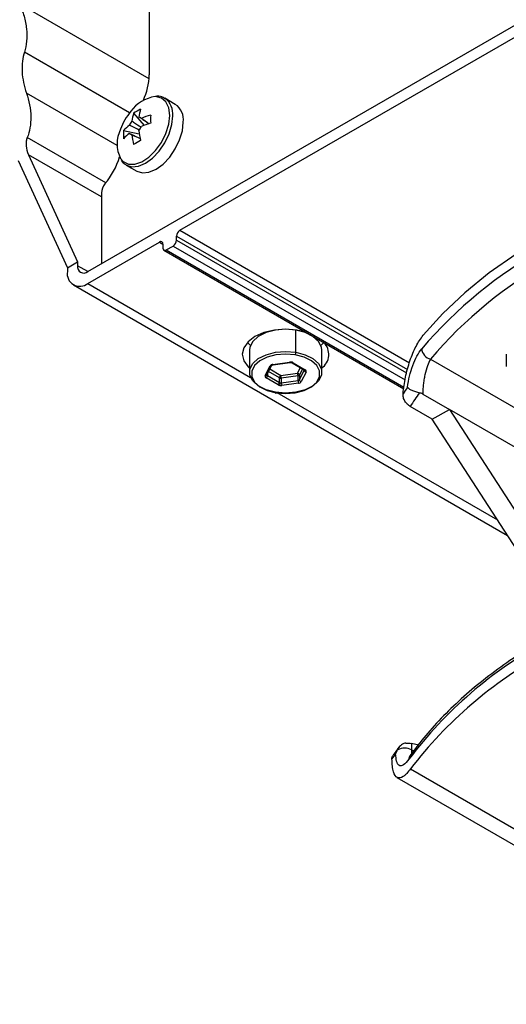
# Model space of a CAD drawing. Header units: millimetres. Extents: x 25 to 410, y 10 to 287.
# Tile 15 of 21: x 297 to 323, y 66 to 117. Entities that reach past the tile are written whole.
import ezdxf

# ---------------------------------------------------------------- set-up
doc = ezdxf.new("R2010")
doc.units = ezdxf.units.MM

msp = doc.modelspace()

# ---------------------------------------------------------------- linework, layer by layer
at = {"color": 7, "linetype": 'Continuous', "lineweight": 25}
for p, q in [((304.1137, 130.9957), (304.1137, 114.5006)), ((300.9317, 104.3008), (328.8624, 120.4248)), ((305.7047, 106.4437), (324.0895, 117.057)), ((305.4672, 112.9733), (304.921, 113.2886)), ((303.3065, 112.5113), (303.8501, 111.8846)), ((302.7869, 111.6114), (303.6014, 111.4541)), ((297.8533, 110.3649), (300.4014, 104.8112)), ((297.3229, 110.0587), (299.8711, 104.505)), ((302.9212, 109.8244), (303.4673, 109.5091)), ((301.6388, 108.3836), (301.6388, 104.709)), ((300.9317, 103.6884), (304.644, 105.8314)), ((304.8208, 105.7293), (304.8208, 105.5252)), ((305.5279, 105.9334), (305.5279, 106.1376)), ((304.8726, 105.4108), (317.3061, 98.2331)), ((304.9976, 105.4231), (305.3511, 105.6272)), ((299.8711, 104.505), (300.4014, 104.8112)), ((300.4014, 104.8112), (300.4014, 104.607)), ((299.8711, 104.505), (299.8711, 104.3009)), ((300.1818, 103.6141), (322.6795, 90.6264)), ((309.9758, 101.0559), (309.9573, 101.1031)), ((310.1848, 101.1781), (310.1848, 101.1442)), ((311.7122, 100.1241), (311.7122, 101.2673)), ((312.1848, 101.1442), (312.1848, 101.1781)), ((309.3098, 100.2286), (309.3098, 99.0854)), ((313.0598, 99.0854), (313.0598, 100.2286)), ((310.5197, 99.4897), (311.3893, 99.6117)), ((310.5336, 99.4723), (311.4032, 99.5943)), ((311.5295, 99.5753), (312.1473, 99.2016)), ((311.5812, 99.5792), (312.199, 99.2055)), ((322.6198, 100.0144), (322.6198, 99.3837)), ((310.1233, 98.9142), (310.375, 99.41)), ((310.2124, 98.9506), (310.4642, 99.4464)), ((310.933, 98.9163), (311.8026, 99.0383)), ((311.8986, 98.6955), (312.1503, 99.1912)), ((312.2463, 99.0933), (311.9945, 98.5976)), ((310.7883, 98.4283), (310.1705, 98.8021)), ((310.2428, 98.9236), (310.8607, 98.5498)), ((310.8607, 98.5498), (310.8607, 98.7948)), ((311.8262, 98.9006), (310.9566, 98.7785)), ((310.9566, 98.7785), (310.9566, 98.5336)), ((310.9566, 98.5336), (311.8262, 98.6556)), ((311.8262, 98.6556), (311.8262, 98.9006)), ((311.8986, 98.9404), (311.8986, 98.6955)), ((311.8498, 98.5178), (310.9803, 98.3958)), ((318.2858, 97.9559), (319.6701, 97.1568)), ((318.7862, 96.6465), (317.635, 97.311)), ((318.7862, 96.6465), (319.6701, 97.1568)), ((319.6701, 97.1568), (326.6545, 86.3571)), ((325.7388, 85.896), (318.7862, 96.6465)), ((317.053, 79.6437), (317.0182, 79.5945)), ((317.7078, 79.8379), (317.7078, 79.5093)), ((318.0818, 79.7445), (317.7078, 79.8379)), ((316.8831, 79.3086), (316.6932, 79.0375)), ((316.9841, 79.5464), (316.7569, 79.2259)), ((316.9388, 79.4658), (316.8831, 79.3086)), ((317.0007, 79.5761), (316.9388, 79.4658)), ((317.0007, 79.5093), (317.0007, 79.5761)), ((317.6527, 78.5203), (360.2247, 53.944)), ((316.952, 78.0795), (358.4295, 54.135))]:
    msp.add_line(p, q, dxfattribs=at)
at = {"color": 8, "linetype": 'Continuous', "lineweight": 25}
for p, q in [((304.1056, 114.3012), (297.402, 118.1711)), ((303.1001, 112.5376), (297.6483, 115.6849)), ((302.4563, 110.8372), (297.7513, 113.5533)), ((301.8644, 108.8997), (297.7919, 111.2506)), ((301.6388, 108.1795), (297.8533, 110.3649)), ((305.7047, 106.4437), (317.6, 99.5767)), ((304.644, 105.8314), (304.8208, 105.7294)), ((305.5279, 106.1376), (317.5037, 99.2241)), ((305.5279, 105.9334), (317.4555, 99.0477)), ((304.9976, 105.4231), (317.3178, 98.3108)), ((305.3511, 105.6272), (317.3742, 98.6865)), ((300.9318, 104.3008), (300.4014, 104.607)), ((300.9317, 103.6884), (309.3677, 98.8184)), ((311.4661, 101.3032), (311.4661, 101.2987)), ((318.687, 99.7655), (336.0113, 89.7644)), ((310.8607, 98.7948), (310.3042, 99.1314)), ((310.3684, 99.2578), (310.933, 98.9163)), ((311.8026, 99.0383), (311.947, 99.3227)), ((312.0585, 99.2553), (311.8986, 98.9404)), ((312.1503, 99.1912), (312.1503, 99.1993)), ((310.2428, 99.0105), (310.2428, 98.9236)), ((310.7221, 98.0365), (322.1561, 91.4358)), ((333.7733, 89.0152), (319.6701, 97.1568)), ((317.7078, 79.5093), (317.7138, 79.3195)), ((317.7078, 79.5093), (317.8099, 79.4504))]:
    msp.add_line(p, q, dxfattribs=at)
at = {"color": 8, "linetype": 'Continuous', "lineweight": 25, "flags": 128}
for points in [[(305.181, 112.4022), (305.1305, 112.7975), (304.9827, 113.1051), (304.7485, 113.3023), (304.4454, 113.3744), (304.4202, 113.3745)], [(302.6268, 110.1654), (302.7618, 110.0127), (303.033, 109.8768), (303.3624, 109.8699), (303.7256, 109.9924), (304.0958, 110.2354), (304.4454, 110.5807), (304.7485, 111.0027), (304.9827, 111.4702), (305.1305, 111.9486), (305.181, 112.4022)], [(302.9409, 109.8135), (303.214, 109.734), (303.5551, 109.7678), (303.9211, 109.9234), (304.2871, 110.1904), (304.6282, 110.5504), (304.9211, 110.979), (305.1459, 111.447), (305.2871, 111.9224), (305.3353, 112.3729)], [(311.3893, 99.6117), (311.3939, 99.6023), (311.3983, 99.5965), (311.4024, 99.5943), (311.4032, 99.5943)], [(310.5197, 99.4897), (310.5243, 99.4803), (310.5287, 99.4744), (310.5328, 99.4723), (310.5336, 99.4723)]]:
    msp.add_lwpolyline(points, dxfattribs=at)
at = {"color": 7, "linetype": 'Continuous', "lineweight": 25, "flags": 128}
for points in [[(303.4673, 109.5091), (303.7601, 109.4187), (304.1012, 109.4525), (304.4673, 109.6082), (304.8333, 109.8751), (305.1744, 110.2351), (305.4673, 110.6638), (305.692, 111.1317), (305.8333, 111.6071), (305.8815, 112.0576)], [(333.5148, 109.779), (331.5735, 109.1928), (329.7051, 108.5323), (327.918, 107.8007), (326.2203, 107.0013), (324.6198, 106.1376), (323.1237, 105.2136), (321.7389, 104.2336), (320.4716, 103.2019), (319.3275, 102.1233), (318.312, 101.0026)], [(312.2251, 101.1662), (311.7671, 101.2692), (311.1848, 101.3134), (310.6024, 101.2692), (310.0598, 101.1394), (309.5938, 100.933), (309.2362, 100.664), (309.0114, 100.3507), (308.9348, 100.0145), (309.0114, 99.6783), (309.2362, 99.3651), (309.3098, 99.2965)], [(311.7122, 101.2673), (311.184, 101.311), (310.6558, 101.267), (310.1704, 101.1389), (309.7672, 100.9371), (309.4789, 100.6778), (309.3287, 100.3822), (309.3098, 100.2286)], [(313.0598, 100.2286), (313.0406, 100.3831), (312.89, 100.6787), (312.6013, 100.9378), (312.1978, 101.1394), (311.7122, 101.2673)], [(309.2005, 100.6269), (309.2362, 100.5899), (309.3606, 100.4789)], [(313.0089, 100.4789), (313.1333, 100.5899), (313.169, 100.6269)], [(310.6573, 98.0467), (310.1717, 98.1746), (309.7683, 98.3762), (309.4795, 98.6354), (309.329, 98.9309), (309.3287, 99.239), (309.4789, 99.5347), (309.7672, 99.7939), (310.1704, 99.9958), (310.6558, 100.1239), (311.184, 100.1678), (311.7122, 100.1241)], [(311.7122, 100.1241), (312.1978, 99.9963), (312.6013, 99.7946), (312.89, 99.5355), (313.0406, 99.2399), (313.0408, 98.9318), (312.8907, 98.6362), (312.6023, 98.3769), (312.1991, 98.1751), (311.7138, 98.047), (311.1856, 98.003), (310.6573, 98.0467)], [(311.6841, 99.9871), (311.184, 100.0285), (310.684, 99.9868), (310.2245, 99.8656), (309.8428, 99.6745), (309.5699, 99.429), (309.4277, 99.1492), (309.4279, 98.8575), (309.5705, 98.5777), (309.8438, 98.3324), (310.2258, 98.1415), (310.6854, 98.0205)], [(310.6854, 98.0205), (311.1855, 97.9791), (311.6856, 98.0207), (312.145, 98.142), (312.5267, 98.3331), (312.7997, 98.5785), (312.9418, 98.8584), (312.9416, 99.15), (312.7991, 99.4298), (312.5257, 99.6751), (312.1438, 99.866), (311.6841, 99.9871)], [(310.2124, 98.9506), (310.2119, 98.9496), (310.2116, 98.9491)], [(310.6573, 98.0467), (310.6578, 98.0319), (310.6594, 98.0197), (310.662, 98.0107), (310.6655, 98.0052), (310.6698, 98.0035), (310.6747, 98.0055), (310.6799, 98.0112), (310.6854, 98.0205)]]:
    msp.add_lwpolyline(points, dxfattribs=at)
at = {"color": 7, "linetype": 'Continuous', "lineweight": 25}
for centre, radius, start, end in [((300.727, 114.5857), 3.3878, 335.57431, 358.56075), ((304.6753, 111.5295), 1.8626, 97.87292, 144.4085), ((304.9336, 112.1803), 0.9558, 352.62455, 56.06327), ((305.6693, 110.5473), 3.25, 140.52302, 159.48236), ((305.3244, 111.8528), 2.1226, 161.92605, 173.12073), ((304.6136, 110.6676), 2.2601, 114.65971, 125.33491), ((305.6885, 112.063), 2.1226, 161.92605, 173.12073), ((303.5642, 112.1439), 0.1742, 35.5766, 84.41265), ((305.3437, 108.4995), 4.0881, 106.38841, 113.61631), ((310.9237, 112.2113), 6.7368, 178.21148, 181.78852), ((304.3658, 110.1934), 2.1222, 126.87664, 138.07221), ((303.8945, 111.5719), 0.8633, 141.69268, 158.30732), ((302.9037, 112.1438), 0.8633, 321.69268, 338.30732), ((305.3437, 108.079), 4.0881, 106.38841, 113.61631), ((304.1734, 110.9273), 1.724, 153.87536, 206.225), ((305.0375, 111.4012), 2.2604, 174.66269, 185.33731), ((304.3658, 109.7729), 2.1222, 126.87664, 138.07221), ((303.234, 111.5718), 0.1742, 215.5766, 264.41265), ((307.2797, 111.8528), 4.088, 186.3811, 193.60946), ((307.6439, 112.063), 4.088, 186.3811, 193.60946), ((306.8553, 105.1639), 6.7374, 118.20908, 121.78554), ((298.5599, 111.5202), 4.2174, 320.63983, 342.40607), ((302.4074, 108.3477), 0.7694, 139.68721, 177.32819), ((305.9117, 106.1201), 0.3842, 122.60548, 177.39452), ((304.713, 105.7468), 0.1092, 350.78596, 129.20329), ((305.1441, 105.9509), 0.3842, 302.60548, 357.39452), ((304.9286, 105.5077), 0.1092, 170.78596, 309.20329), ((335.908, 85.2264), 23.2263, 119.07849, 139.54314), ((336.0878, 84.9264), 22.869, 119.07849, 139.54314), ((300.5177, 104.196), 0.6551, 170.78596, 309.20329), ((300.7247, 104.5546), 0.3275, 170.78596, 309.20329), ((312.5317, 100.0096), 0.8873, 306.52494, 44.08852), ((311.36, 100.125), 0.3522, 336.94527, 359.8551), ((318.8372, 100.3509), 0.6044, 185.07433, 255.60779), ((311.4373, 99.3124), 0.3032, 61.66957, 99.11918), ((310.5292, 99.3013), 0.1886, 92.87902, 144.82304), ((311.789, 98.929), 0.1101, 5.92676, 82.93061), ((311.4096, 98.9), 0.4166, 0.07336, 19.38445), ((312.2598, 99.2026), 0.1101, 185.92676, 262.93061), ((312.1667, 99.1258), 0.086, 337.75502, 67.90934), ((310.2028, 98.8817), 0.086, 157.75502, 247.90934), ((310.0924, 98.9309), 0.1507, 301.23945, 357.22341), ((310.7102, 98.5571), 0.1507, 301.23945, 357.22341), ((311.0111, 98.7875), 0.1507, 121.23945, 177.22341), ((310.9326, 98.9282), 0.1516, 241.66957, 279.11918), ((310.9242, 98.6598), 0.127, 240.00132, 261.26185), ((310.5526, 98.5352), 0.3522, 336.94527, 359.8551), ((310.933, 98.7028), 0.1708, 260.51459, 277.93914), ((310.54, 98.778), 0.4166, 0.07336, 19.38445), ((311.3733, 98.5341), 0.4166, 180.07336, 199.38445), ((311.8215, 98.9947), 0.0943, 272.87902, 324.82304), ((311.8215, 98.7498), 0.0943, 272.87902, 324.82304), ((312.2428, 98.6561), 0.4166, 180.07336, 199.38445), ((311.8404, 98.7062), 0.1886, 272.87902, 324.82304), ((312.0081, 98.7068), 0.1101, 185.92676, 262.93061), ((310.9153, 98.6483), 0.254, 240.00132, 261.26185), ((310.9331, 98.7342), 0.3417, 260.51459, 277.93914), ((330.1817, 89.3674), 15.5192, 144.80858, 146.32265), ((330.497, 88.9576), 15.3366, 143.78578, 146.99747), ((317.9877, 97.4245), 0.6093, 60.70334, 77.14355), ((335.3273, 65.598), 22.2584, 118.75446, 142.90632), ((335.4004, 64.8883), 22.3788, 118.79861, 142.47219), ((317.2011, 79.1583), 0.4041, 119.72507, 130.4681), ((317.3543, 78.8269), 0.7685, 62.60967, 117.39033)]:
    msp.add_arc(centre, radius, start, end, dxfattribs=at)
at = {"color": 8, "linetype": 'Continuous', "lineweight": 25}
for centre, radius, start, end in [((304.3289, 112.4711), 1.0112, 354.4296, 53.07973), ((311.5522, 99.6194), 0.0496, 242.48639, 305.84341), ((310.3961, 99.4857), 0.0786, 254.45389, 330.54022), ((312.17, 99.2458), 0.0497, 242.82681, 305.81073), ((310.143, 98.9938), 0.0819, 256.08979, 326.96141), ((310.2668, 98.9706), 0.0528, 194.67787, 242.98068), ((317.8781, 79.0277), 0.3052, 144.86264, 180.97549)]:
    msp.add_arc(centre, radius, start, end, dxfattribs=at)
at = {"color": 7, "linetype": 'Continuous', "lineweight": 25}
for points, knots in [([(297.402, 118.1711), (297.4921, 117.9747), (297.57, 117.7638), (297.6905, 117.3287), (297.7329, 117.1047), (297.7765, 116.6643), (297.7777, 116.4481), (297.7405, 116.0429), (297.7022, 115.854), (297.6483, 115.6849)], [0, 0, 0, 0, 0.25, 0.25, 0.5, 0.5, 0.75, 0.75, 1, 1, 1, 1]), ([(297.6483, 115.6849), (297.6016, 115.5381), (297.5667, 115.377), (297.5257, 115.0344), (297.5196, 114.853), (297.5375, 114.4814), (297.5616, 114.2915), (297.6373, 113.9161), (297.6889, 113.7307), (297.7513, 113.5533)], [0, 0, 0, 0, 0.25, 0.25, 0.5, 0.5, 0.75, 0.75, 1, 1, 1, 1]), ([(297.7513, 113.5533), (297.8194, 113.3597), (297.8748, 113.1563), (297.9521, 112.7441), (297.974, 112.5355), (297.9812, 112.1304), (297.9664, 111.9341), (297.9027, 111.5692), (297.854, 111.4006), (297.7919, 111.2506)], [0, 0, 0, 0, 0.25, 0.25, 0.5, 0.5, 0.75, 0.75, 1, 1, 1, 1]), ([(304.9303, 113.266), (304.9013, 113.2881), (304.7902, 113.3729), (304.6306, 113.4108), (304.5058, 113.3939), (304.4913, 113.3919)], [0, 0, 0, 0, 0.2377368, 0.9115054, 1, 1, 1, 1]), ([(304.0994, 111.968), (303.9569, 112.0643), (303.7842, 112.181), (303.6114, 112.297), (303.5812, 112.3173)], [0, 0, 0, 0, 0.8250948, 1, 1, 1, 1]), ([(303.6019, 111.6423), (303.4646, 111.7091), (303.2945, 111.7918), (303.125, 111.875), (303.0923, 111.891)], [0, 0, 0, 0, 0.8072353, 1, 1, 1, 1]), ([(303.217, 112.1071), (303.2472, 112.0868), (303.405, 111.9809), (303.5627, 111.8743), (303.6902, 111.7882)], [0, 0, 0, 0, 0.1915769, 1, 1, 1, 1]), ([(303.7059, 112.2452), (303.7337, 112.2264), (303.868, 112.1351), (304.0016, 112.0436), (304.1077, 111.971)], [0, 0, 0, 0, 0.2067466, 1, 1, 1, 1]), ([(303.0923, 111.4705), (303.125, 111.4545), (303.3118, 111.3628), (303.4992, 111.2717), (303.6538, 111.1964)], [0, 0, 0, 0, 0.1749374, 1, 1, 1, 1]), ([(303.6555, 111.1873), (303.6484, 111.1907), (303.5325, 111.2461), (303.3863, 111.3167), (303.2472, 111.3838), (303.217, 111.3984)], [0, 0, 0, 0, 0.0486041, 0.7932402, 1, 1, 1, 1]), ([(297.7919, 111.2506), (297.7684, 111.1938), (297.7505, 111.1286), (297.7299, 110.9862), (297.7272, 110.9089), (297.7437, 110.6711), (297.7886, 110.5057), (297.8533, 110.3649)], [0, 0, 0, 0, 0.25, 0.25, 0.5, 0.5, 1, 1, 1, 1]), ([(302.6581, 110.0838), (302.704, 110.0157), (302.7813, 109.9008), (302.9033, 109.847), (302.9529, 109.8251)], [0, 0, 0, 0, 0.5931571, 1, 1, 1, 1]), ([(317.267, 97.973), (317.3021, 98.2565), (317.3723, 98.824), (317.6158, 99.6946), (317.9313, 100.4687), (318.185, 100.8245), (318.312, 101.0026)], [0, 0, 0, 0, 0.2496203, 0.4995793, 0.7494743, 1, 1, 1, 1]), ([(317.4989, 98.3112), (317.5298, 98.503), (317.5914, 98.8856), (317.7684, 99.4507), (317.9851, 99.9484), (318.1518, 100.1811), (318.2352, 100.2974)], [0, 0, 0, 0, 0.25079648, 0.50048125, 0.7502673, 1, 1, 1, 1]), ([(311.4032, 99.5943), (311.4164, 99.5955), (311.4432, 99.598), (311.4822, 99.5933), (311.5125, 99.5844), (311.5242, 99.5781), (311.5295, 99.5753)], [0, 0, 0, 0, 0.2720558, 0.5534689, 0.799966, 1, 1, 1, 1]), ([(318.687, 99.7655), (318.6329, 99.6557), (318.5249, 99.4362), (318.4164, 99.0337), (318.3508, 98.6939), (318.3142, 98.4318), (318.2902, 98.1796), (318.2873, 98.0295), (318.2858, 97.9559)], [0, 0, 0, 0, 0.2496598, 0.4990969, 0.6301874, 0.7492616, 0.8768824, 1, 1, 1, 1]), ([(310.4644, 99.4464), (310.4642, 99.4461), (310.4637, 99.4455), (310.4728, 99.4535), (310.4931, 99.4631), (310.5158, 99.4696), (310.5302, 99.4718), (310.5336, 99.4723)], [0, 0, 0, 0, 0.1506933, 0.3948866, 0.6467731, 0.9180172, 1, 1, 1, 1]), ([(312.1473, 99.2016), (312.1515, 99.1984), (312.1579, 99.1935), (312.1572, 99.1943), (312.157, 99.1946)], [0, 0, 0, 0, 0.6561395, 1, 1, 1, 1]), ([(317.4989, 98.3112), (317.4996, 98.3103), (317.5013, 98.3077), (317.5068, 98.3001), (317.5272, 98.2749), (317.5851, 98.2232), (317.7108, 98.152), (317.8714, 98.0899), (318.0168, 98.0452), (318.0887, 98.0272), (318.1232, 98.0185)], [0, 0, 0, 0, 0.0092431, 0.0248205, 0.0749715, 0.2509633, 0.5001686, 0.7495346, 0.8799235, 1, 1, 1, 1]), ([(317.635, 97.311), (317.5857, 97.3452), (317.487, 97.4134), (317.3601, 97.5795), (317.2718, 97.775), (317.2686, 97.907), (317.267, 97.973)], [0, 0, 0, 0, 0.2501225, 0.5000116, 0.7498433, 1, 1, 1, 1]), ([(335.2428, 89.3993), (334.9205, 89.3202), (333.9864, 89.0907), (332.4777, 88.661), (330.7407, 88.0909), (329.0671, 87.4587), (327.4624, 86.7676), (325.9329, 86.0199), (324.4843, 85.2182), (323.1223, 84.3652), (321.8519, 83.464), (320.6783, 82.5179), (319.6059, 81.5302), (318.6577, 80.5232), (318.0194, 79.7403), (317.7002, 79.3019), (317.6286, 79.2034)], [0, 0, 0, 0, 0.0412847, 0.1196689, 0.1980788, 0.2765095, 0.3549621, 0.4334368, 0.5119325, 0.5904457, 0.6689703, 0.7474925, 0.8259944, 0.9044525, 0.9785563, 1, 1, 1, 1]), ([(317.4205, 79.8587), (317.3802, 79.8518), (317.2951, 79.8371), (317.1395, 79.7498), (317.0556, 79.6448), (317.0007, 79.5761)], [0, 0, 0, 0, 0.2371867, 0.5012042, 1, 1, 1, 1]), ([(317.4205, 79.8587), (317.4745, 79.8608), (317.5826, 79.8649), (317.6661, 79.8469), (317.7078, 79.8379)], [0, 0, 0, 0, 0.49985355, 1, 1, 1, 1]), ([(316.6947, 79.0737), (316.7015, 79.1154), (316.7119, 79.1782), (316.7483, 79.2117), (316.7605, 79.2229)], [0, 0, 0, 0, 0.6645149, 1, 1, 1, 1]), ([(317.5729, 79.0225), (317.4749, 78.9055), (317.279, 78.672), (317.062, 78.6663), (316.921, 78.8765), (316.8957, 79.1647), (316.8831, 79.3086)], [0, 0, 0, 0, 0.2803414, 0.5599653, 0.780218, 1, 1, 1, 1]), ([(316.6932, 79.0375), (316.6932, 79.0443), (316.6933, 79.0566), (316.6943, 79.0684), (316.6947, 79.0737)], [0, 0, 0, 0, 0.559999, 1, 1, 1, 1]), ([(317.6527, 78.5203), (317.5875, 78.4366), (317.4812, 78.3001), (317.3589, 78.1874), (317.1844, 78.0554), (316.9576, 78.0046), (316.7838, 78.2623), (316.7066, 78.6483), (316.6976, 78.9093), (316.6932, 79.0375)], [0, 0, 0, 0, 0.1252334, 0.2043005, 0.2506818, 0.5001422, 0.7491907, 0.8768102, 1, 1, 1, 1])]:
    msp.add_open_spline(points, degree=3, knots=knots, dxfattribs=at)

doc.saveas('drawing.dxf')
